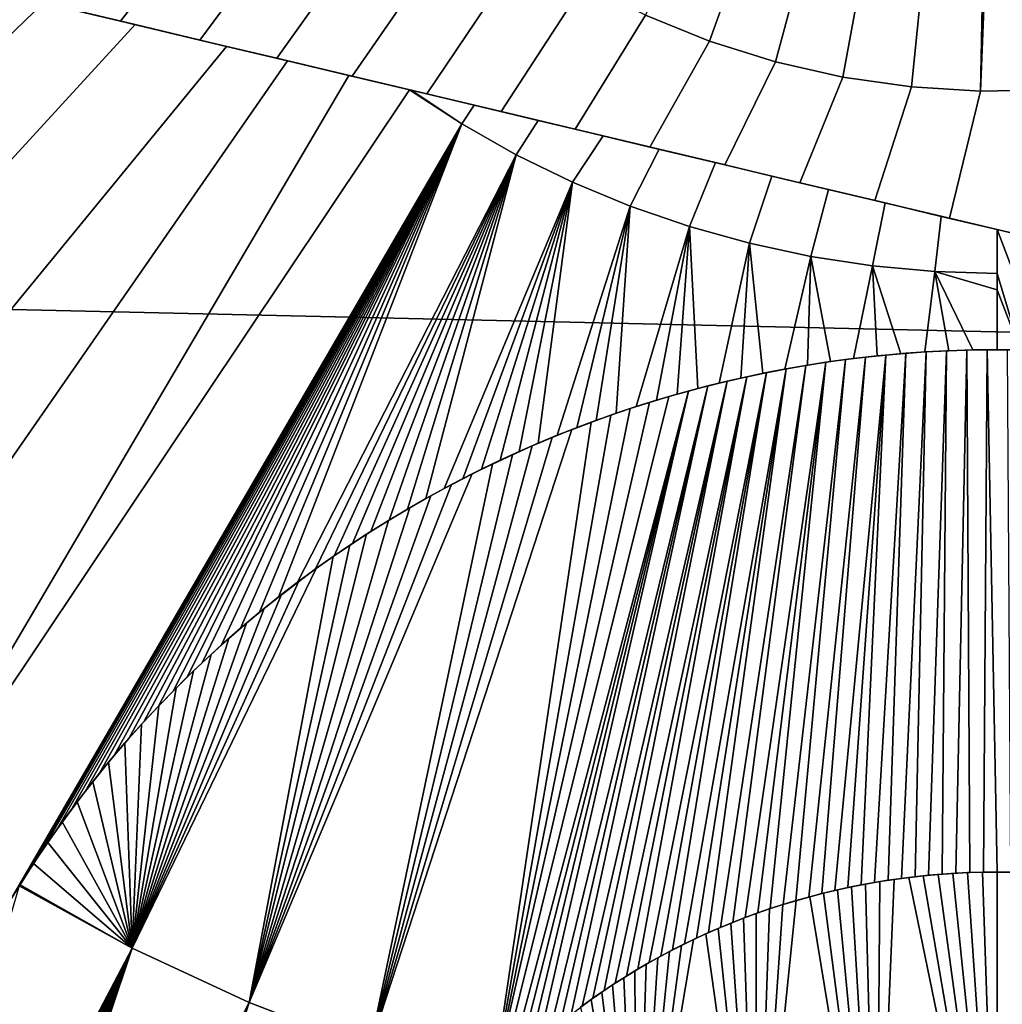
# Model space of a CAD drawing. Header units: metres. Extents: x -365 to 28, y -28 to 28.
# Tile 158 of 256: x -10.47 to -8.97, y -2.7 to -1.19. Entities that reach past the tile are written whole.
import ezdxf

# ---------------------------------------------------------------- set-up
doc = ezdxf.new("R2010")
doc.units = ezdxf.units.M
doc.layers.add('solid_24_501_103_XXX', color=7, linetype='CONTINUOUS')

msp = doc.modelspace()

# ---------------------------------------------------------------- linework, layer by layer
at = {"layer": 'solid_24_501_103_XXX'}
for points in [[(-27.471519, 1.251245, -60), (27.5, 0, -60), (27.471519, -1.251245, -60), (-27.5, 0, -60)], [(-9.511764, -1.187541, 161.086655), (-9.413606, -1.227364, 161.086655), (-8.972821, 0, 161.10788)], [(-9.413606, -1.227364, 161.086655), (-9.312539, -1.259089, 161.086655), (-8.972821, 0, 161.10788)], [(-9.312539, -1.259089, 161.086655), (-9.209231, -1.282506, 161.086655), (-8.972821, 0, 161.10788)], [(-9.209231, -1.282506, 161.086655), (-9.104364, -1.297462, 161.086655), (-8.972821, 0, 161.10788)], [(-9.104364, -1.297462, 161.086655), (-8.99863, -1.303858, 161.086655), (-8.972821, 0, 161.10788)], [(-8.99863, -1.303858, 161.086655), (-8.973922, -0.693506, 161.101868), (-8.972821, 0, 161.10788)], [(27.386051, -2.500842, -60), (-27.471519, -1.251245, -60), (-27.5, 0, -60), (27.471519, -1.251245, -60)], [(-8.99863, -1.303858, 161.086655), (-8.892724, -1.301652, 161.086655), (-8.91182, -0.708271, 161.101562), (-8.973922, -0.693506, 161.101868)], [(-10.005239, -0.796759, 161.086655), (-10.443547, -1.166398, 161.063889), (-10.316196, -1.196676, 161.067474)], [(-10.005239, -0.796759, 161.086655), (-10.316196, -1.196676, 161.067474), (-10.194524, -1.225604, 161.070496), (-9.93717, -0.877921, 161.086655)], [(-9.93717, -0.877921, 161.086655), (-10.194524, -1.225604, 161.070496), (-10.076659, -1.253627, 161.073059), (-9.862737, -0.95329, 161.086655)], [(-9.862737, -0.95329, 161.086655), (-10.076659, -1.253627, 161.073059), (-9.961119, -1.281097, 161.075195), (-9.782433, -1.02237, 161.086655)], [(-9.696788, -1.084705, 161.086655), (-9.782433, -1.02237, 161.086655), (-9.961119, -1.281097, 161.075195), (-9.846862, -1.308262, 161.076981)], [(-9.606365, -1.139884, 161.086655), (-9.696788, -1.084705, 161.086655), (-9.846862, -1.308262, 161.076981), (-9.733043, -1.335323, 161.078415)], [(-10.57646, -1.134798, 160.979599), (-11.498082, -1.90851, 160.902435), (-11.368266, -2.069106, 160.902435), (-10.433899, -1.168692, 160.984085)], [(-9.511764, -1.187541, 161.086655), (-9.606365, -1.139884, 161.086655), (-9.733043, -1.335323, 161.078415), (-9.619174, -1.362396, 161.079498)], [(-10.433899, -1.168692, 160.984085), (-11.368266, -2.069106, 160.902435), (-11.228254, -2.220895, 160.902435), (-10.293553, -1.20206, 160.987991)], [(-10.443547, -1.166398, 161.063889), (-10.433899, -1.168692, 160.984085), (-10.293553, -1.20206, 160.987991), (-10.316196, -1.196676, 161.067474)], [(-9.413606, -1.227364, 161.086655), (-9.511764, -1.187541, 161.086655), (-9.619174, -1.362396, 161.079498), (-9.50487, -1.389572, 161.080246)], [(-10.293553, -1.20206, 160.987991), (-11.228254, -2.220895, 160.902435), (-11.078643, -2.363232, 160.902435), (-10.153806, -1.235285, 160.991348)], [(-10.316196, -1.196676, 161.067474), (-10.293553, -1.20206, 160.987991), (-10.153806, -1.235285, 160.991348), (-10.194524, -1.225604, 161.070496)], [(-10.153806, -1.235285, 160.991348), (-11.078643, -2.363232, 160.902435), (-10.92007, -2.495511, 160.902435), (-10.060306, -1.257515, 160.993301)], [(-10.194524, -1.225604, 161.070496), (-10.153806, -1.235285, 160.991348), (-10.060306, -1.257515, 160.993301), (-10.076659, -1.253627, 161.073059)], [(-9.312539, -1.259089, 161.086655), (-9.413606, -1.227364, 161.086655), (-9.50487, -1.389572, 161.080246), (-9.390184, -1.416839, 161.080643)], [(27.243822, -3.744907, -60), (-27.386051, -2.500842, -60), (-27.471519, -1.251245, -60), (27.386051, -2.500842, -60)], [(-10.060306, -1.257515, 160.993301), (-10.92007, -2.495511, 160.902435), (-10.753208, -2.617169, 160.902435), (-9.966127, -1.279906, 160.995056)], [(-9.961119, -1.281097, 161.075195), (-10.076659, -1.253627, 161.073059), (-10.060306, -1.257515, 160.993301), (-9.966127, -1.279906, 160.995056)], [(-9.209231, -1.282506, 161.086655), (-9.312539, -1.259089, 161.086655), (-9.390184, -1.416839, 161.080643), (-9.275328, -1.444146, 161.080704)], [(-9.873373, -1.301959, 160.996536), (-9.966127, -1.279906, 160.995056), (-10.753208, -2.617169, 160.902435)], [(-9.961119, -1.281097, 161.075195), (-9.966127, -1.279906, 160.995056), (-9.873373, -1.301959, 160.996536)], [(-9.846862, -1.308262, 161.076981), (-9.961119, -1.281097, 161.075195), (-9.873373, -1.301959, 160.996536), (-9.870884, -1.302551, 160.996567)], [(-9.104364, -1.297462, 161.086655), (-9.209231, -1.282506, 161.086655), (-9.275328, -1.444146, 161.080704), (-9.160542, -1.471437, 161.080414)], [(-10.496037, -2.563073, 160.916595), (-9.79296, -1.354119, 160.996536), (-9.873373, -1.301959, 160.996536), (-10.753208, -2.617169, 160.902435)], [(-9.870884, -1.302551, 160.996567), (-9.873373, -1.301959, 160.996536), (-9.79296, -1.354119, 160.996536)], [(-9.77424, -1.325528, 160.997864), (-9.870884, -1.302551, 160.996567), (-9.79296, -1.354119, 160.996536)], [(-9.733043, -1.335323, 161.078415), (-9.846862, -1.308262, 161.076981), (-9.870884, -1.302551, 160.996567), (-9.77424, -1.325528, 160.997864)], [(-8.99863, -1.303858, 161.086655), (-9.104364, -1.297462, 161.086655), (-9.160542, -1.471437, 161.080414), (-9.046114, -1.498642, 161.079773)], [(-8.892724, -1.301652, 161.086655), (-8.99863, -1.303858, 161.086655), (-9.046114, -1.498642, 161.079773), (-8.932121, -1.525744, 161.078796)], [(-9.676095, -1.348862, 160.998932), (-9.77424, -1.325528, 160.997864), (-9.79296, -1.354119, 160.996536), (-9.709574, -1.401236, 160.996536)], [(-9.619174, -1.362396, 161.079498), (-9.733043, -1.335323, 161.078415), (-9.77424, -1.325528, 160.997864), (-9.676095, -1.348862, 160.998932)], [(-10.496037, -2.563073, 160.916595), (-10.476506, -2.530365, 160.919434), (-9.79296, -1.354119, 160.996536)], [(-10.476506, -2.530365, 160.919434), (-10.456324, -2.498224, 160.922211), (-9.79296, -1.354119, 160.996536)], [(-10.456324, -2.498224, 160.922211), (-10.435533, -2.466762, 160.924942), (-9.79296, -1.354119, 160.996536)], [(-10.435533, -2.466762, 160.924942), (-10.414104, -2.435827, 160.927612), (-9.79296, -1.354119, 160.996536)], [(-10.414104, -2.435827, 160.927612), (-10.392281, -2.405715, 160.930222), (-9.79296, -1.354119, 160.996536)], [(-10.392281, -2.405715, 160.930222), (-10.370244, -2.37667, 160.932739), (-9.79296, -1.354119, 160.996536)], [(-10.370244, -2.37667, 160.932739), (-10.347917, -2.348537, 160.935181), (-9.79296, -1.354119, 160.996536)], [(-10.347917, -2.348537, 160.935181), (-10.325449, -2.321383, 160.937546), (-9.79296, -1.354119, 160.996536)], [(-10.325449, -2.321383, 160.937546), (-10.302978, -2.295293, 160.939804), (-9.79296, -1.354119, 160.996536)], [(-10.302978, -2.295293, 160.939804), (-10.280457, -2.270225, 160.941986), (-9.79296, -1.354119, 160.996536)], [(-10.280457, -2.270225, 160.941986), (-10.257947, -2.24612, 160.944077), (-9.79296, -1.354119, 160.996536)], [(-10.257947, -2.24612, 160.944077), (-10.23551, -2.222944, 160.946091), (-9.79296, -1.354119, 160.996536)], [(-10.23551, -2.222944, 160.946091), (-10.213126, -2.200712, 160.948029), (-9.79296, -1.354119, 160.996536)], [(-10.213126, -2.200712, 160.948029), (-10.190836, -2.179357, 160.949875), (-9.79296, -1.354119, 160.996536)], [(-10.190836, -2.179357, 160.949875), (-10.161325, -2.152175, 160.95224), (-9.79296, -1.354119, 160.996536)], [(-10.161325, -2.152175, 160.95224), (-10.132041, -2.12647, 160.954483), (-9.79296, -1.354119, 160.996536)], [(-10.132041, -2.12647, 160.954483), (-10.102975, -2.10203, 160.956619), (-9.79296, -1.354119, 160.996536)], [(-10.102975, -2.10203, 160.956619), (-10.074141, -2.078859, 160.958633), (-9.79296, -1.354119, 160.996536)], [(-10.045503, -2.056804, 160.960556), (-9.709574, -1.401236, 160.996536), (-9.79296, -1.354119, 160.996536), (-10.074141, -2.078859, 160.958633)], [(-9.576711, -1.372491, 160.999756), (-9.676095, -1.348862, 160.998932), (-9.709574, -1.401236, 160.996536), (-9.623491, -1.443224, 160.996536)], [(-9.619174, -1.362396, 161.079498), (-9.676095, -1.348862, 160.998932), (-9.576711, -1.372491, 160.999756)], [(-9.619174, -1.362396, 161.079498), (-9.576711, -1.372491, 160.999756), (-9.490836, -1.392908, 161.000259), (-9.50487, -1.389572, 161.080246)], [(-9.490836, -1.392908, 161.000259), (-9.576711, -1.372491, 160.999756), (-9.623491, -1.443224, 160.996536), (-9.535028, -1.479929, 160.996536)], [(-10.045503, -2.056804, 160.960556), (-10.017074, -2.035824, 160.962387), (-9.709574, -1.401236, 160.996536)], [(-10.017074, -2.035824, 160.962387), (-9.988805, -2.015836, 160.964127), (-9.709574, -1.401236, 160.996536)], [(-9.988805, -2.015836, 160.964127), (-9.96066, -1.99673, 160.96579), (-9.709574, -1.401236, 160.996536)], [(-9.96066, -1.99673, 160.96579), (-9.932618, -1.978493, 160.967377), (-9.709574, -1.401236, 160.996536)], [(-9.932618, -1.978493, 160.967377), (-9.904535, -1.960967, 160.968918), (-9.709574, -1.401236, 160.996536)], [(-9.904535, -1.960967, 160.968918), (-9.876438, -1.944156, 160.970383), (-9.709574, -1.401236, 160.996536)], [(-9.876438, -1.944156, 160.970383), (-9.848239, -1.927992, 160.971786), (-9.709574, -1.401236, 160.996536)], [(-9.819942, -1.912446, 160.973145), (-9.623491, -1.443224, 160.996536), (-9.709574, -1.401236, 160.996536), (-9.848239, -1.927992, 160.971786)], [(-9.404519, -1.41343, 161.000565), (-9.490836, -1.392908, 161.000259), (-9.535028, -1.479929, 160.996536), (-9.444506, -1.511218, 160.996536)], [(-9.390184, -1.416839, 161.080643), (-9.50487, -1.389572, 161.080246), (-9.490836, -1.392908, 161.000259), (-9.404519, -1.41343, 161.000565)], [(-9.31793, -1.434017, 161.000671), (-9.404519, -1.41343, 161.000565), (-9.444506, -1.511218, 160.996536), (-9.352257, -1.536976, 160.996536)], [(-9.275328, -1.444146, 161.080704), (-9.390184, -1.416839, 161.080643), (-9.404519, -1.41343, 161.000565), (-9.31793, -1.434017, 161.000671)], [(-9.819942, -1.912446, 160.973145), (-9.791515, -1.897504, 160.974457), (-9.623491, -1.443224, 160.996536)], [(-9.791515, -1.897504, 160.974457), (-9.762953, -1.88314, 160.975708), (-9.623491, -1.443224, 160.996536)], [(-9.762953, -1.88314, 160.975708), (-9.734231, -1.86934, 160.976913), (-9.623491, -1.443224, 160.996536)], [(-9.734231, -1.86934, 160.976913), (-9.705303, -1.85608, 160.978073), (-9.623491, -1.443224, 160.996536)], [(-9.705303, -1.85608, 160.978073), (-9.676173, -1.843342, 160.979187), (-9.623491, -1.443224, 160.996536)], [(-9.646756, -1.831122, 160.980255), (-9.535028, -1.479929, 160.996536), (-9.623491, -1.443224, 160.996536), (-9.676173, -1.843342, 160.979187)], [(-9.231257, -1.454624, 161.00058), (-9.31793, -1.434017, 161.000671), (-9.352257, -1.536976, 160.996536), (-9.25862, -1.557108, 160.996536)], [(-9.275328, -1.444146, 161.080704), (-9.31793, -1.434017, 161.000671), (-9.231257, -1.454624, 161.00058)], [(-9.275328, -1.444146, 161.080704), (-9.231257, -1.454624, 161.00058), (-9.144726, -1.475197, 161.00029), (-9.160542, -1.471437, 161.080414)], [(-9.144726, -1.475197, 161.00029), (-9.231257, -1.454624, 161.00058), (-9.25862, -1.557108, 160.996536), (-9.163937, -1.571541, 160.996536)], [(-9.058537, -1.495688, 160.999802), (-9.144726, -1.475197, 161.00029), (-9.163937, -1.571541, 160.996536), (-9.068554, -1.580222, 160.996536)], [(-9.046114, -1.498642, 161.079773), (-9.160542, -1.471437, 161.080414), (-9.144726, -1.475197, 161.00029), (-9.058537, -1.495688, 160.999802)], [(-9.646756, -1.831122, 160.980255), (-9.617066, -1.819384, 160.981277), (-9.535028, -1.479929, 160.996536)], [(-9.617066, -1.819384, 160.981277), (-9.587048, -1.808158, 160.982269), (-9.535028, -1.479929, 160.996536)], [(-9.587048, -1.808158, 160.982269), (-9.556701, -1.797409, 160.9832), (-9.535028, -1.479929, 160.996536)], [(-9.525984, -1.787159, 160.9841), (-9.444506, -1.511218, 160.996536), (-9.535028, -1.479929, 160.996536), (-9.556701, -1.797409, 160.9832)], [(-8.972821, -1.516068, 160.99913), (-9.058537, -1.495688, 160.999802), (-9.068554, -1.580222, 160.996536), (-8.972821, -1.583119, 160.996536)], [(-8.932121, -1.525744, 161.078796), (-9.046114, -1.498642, 161.079773), (-9.058537, -1.495688, 160.999802), (-8.972821, -1.516068, 160.99913)], [(-9.525984, -1.787159, 160.9841), (-9.494859, -1.777403, 160.984955), (-9.444506, -1.511218, 160.996536)], [(-9.494859, -1.777403, 160.984955), (-9.463315, -1.76813, 160.985764), (-9.444506, -1.511218, 160.996536)], [(-9.463315, -1.76813, 160.985764), (-9.431287, -1.759384, 160.986526), (-9.444506, -1.511218, 160.996536)], [(-9.398773, -1.751115, 160.987259), (-9.352257, -1.536976, 160.996536), (-9.444506, -1.511218, 160.996536), (-9.431287, -1.759384, 160.986526)], [(-8.902301, -1.701385, 160.991608), (-8.972821, -1.516068, 160.99913), (-8.972821, -1.583119, 160.996536), (-8.937434, -1.700363, 160.991699)], [(-8.874956, -1.539335, 160.998123), (-8.972821, -1.516068, 160.99913), (-8.902301, -1.701385, 160.991608), (-8.867304, -1.703094, 160.991455)], [(-8.818321, -1.552801, 161.077484), (-8.932121, -1.525744, 161.078796), (-8.972821, -1.516068, 160.99913), (-8.874956, -1.539335, 160.998123)], [(-9.398773, -1.751115, 160.987259), (-9.365738, -1.743415, 160.98793), (-9.352257, -1.536976, 160.996536)], [(-9.365738, -1.743415, 160.98793), (-9.332141, -1.736217, 160.988556), (-9.352257, -1.536976, 160.996536)], [(-9.332141, -1.736217, 160.988556), (-9.298054, -1.72962, 160.989136), (-9.25862, -1.557108, 160.996536), (-9.352257, -1.536976, 160.996536)], [(-9.298054, -1.72962, 160.989136), (-9.263428, -1.723609, 160.98967), (-9.25862, -1.557108, 160.996536)], [(-9.263428, -1.723609, 160.98967), (-9.228337, -1.718213, 160.990143), (-9.25862, -1.557108, 160.996536)], [(-9.228337, -1.718213, 160.990143), (-9.192839, -1.713499, 160.990555), (-9.163937, -1.571541, 160.996536), (-9.25862, -1.557108, 160.996536)], [(-9.192839, -1.713499, 160.990555), (-9.156897, -1.709425, 160.990906), (-9.163937, -1.571541, 160.996536)], [(-9.120644, -1.706087, 160.991196), (-9.083973, -1.703434, 160.991425), (-9.068554, -1.580222, 160.996536), (-9.163937, -1.571541, 160.996536)], [(-9.156897, -1.709425, 160.990906), (-9.120644, -1.706087, 160.991196), (-9.163937, -1.571541, 160.996536)], [(-9.083973, -1.703434, 160.991425), (-9.047148, -1.70154, 160.991592), (-9.068554, -1.580222, 160.996536)], [(-8.972821, -1.608038, 160.995544), (-8.972821, -1.583119, 160.996536), (-9.068554, -1.580222, 160.996536)], [(-9.010142, -1.700408, 160.991699), (-8.972821, -1.7, 160.99173), (-8.972821, -1.608038, 160.995544), (-9.068554, -1.580222, 160.996536)], [(-9.047148, -1.70154, 160.991592), (-9.010142, -1.700408, 160.991699), (-9.068554, -1.580222, 160.996536)], [(-8.937434, -1.700363, 160.991699), (-8.972821, -1.583119, 160.996536), (-8.972821, -1.608038, 160.995544)], [(-8.937434, -1.700363, 160.991699), (-8.972821, -1.608038, 160.995544), (-8.972821, -1.7, 160.99173)], [(-9.11278, -1.705448, 161.071335), (-9.140145, -2.512691, 161.028687), (-9.119446, -2.509728, 161.028946), (-9.081773, -1.703297, 161.071518)], [(-9.081773, -1.703297, 161.071518), (-9.083973, -1.703434, 160.991425), (-9.120644, -1.706087, 160.991196), (-9.11278, -1.705448, 161.071335)], [(-9.081773, -1.703297, 161.071518), (-9.119446, -2.509728, 161.028946), (-9.098688, -2.507158, 161.029175)], [(-9.081773, -1.703297, 161.071518), (-9.098688, -2.507158, 161.029175), (-9.077853, -2.50498, 161.029373), (-9.050703, -1.701687, 161.071655)], [(-9.081773, -1.703297, 161.071518), (-9.050703, -1.701687, 161.071655), (-9.047148, -1.70154, 160.991592), (-9.083973, -1.703434, 160.991425)], [(-9.050703, -1.701687, 161.071655), (-9.077853, -2.50498, 161.029373), (-9.056933, -2.50319, 161.029541)], [(-9.050703, -1.701687, 161.071655), (-9.056933, -2.50319, 161.029541), (-9.035978, -2.501797, 161.029663), (-9.019548, -1.700607, 161.071747)], [(-9.050703, -1.701687, 161.071655), (-9.019548, -1.700607, 161.071747), (-9.010142, -1.700408, 160.991699), (-9.047148, -1.70154, 160.991592)], [(-9.019548, -1.700607, 161.071747), (-9.035978, -2.501797, 161.029663), (-9.014962, -2.500802, 161.029755)], [(-9.019548, -1.700607, 161.071747), (-8.988415, -1.700069, 161.071793), (-8.972821, -1.7, 160.99173), (-9.010142, -1.700408, 160.991699)], [(-9.019548, -1.700607, 161.071747), (-9.014962, -2.500802, 161.029755), (-8.993884, -2.500202, 161.029816), (-8.988415, -1.700069, 161.071793)], [(-8.988415, -1.700069, 161.071793), (-8.993884, -2.500202, 161.029816), (-8.972821, -2.5, 161.029831)], [(-8.988415, -1.700069, 161.071793), (-8.957227, -1.700069, 161.071793), (-8.972821, -1.7, 160.99173)], [(-8.957227, -1.700069, 161.071793), (-8.988415, -1.700069, 161.071793), (-8.972821, -2.5, 161.029831), (-8.951757, -2.500202, 161.029816)], [(-8.926092, -1.700607, 161.071747), (-8.937434, -1.700363, 160.991699), (-8.972821, -1.7, 160.99173), (-8.957227, -1.700069, 161.071793)], [(-9.266042, -1.724036, 161.069702), (-9.377829, -2.577118, 161.022888), (-9.358871, -2.569768, 161.023544), (-9.235628, -1.719278, 161.070114)], [(-9.235628, -1.719278, 161.070114), (-9.358871, -2.569768, 161.023544), (-9.339755, -2.562779, 161.02417)], [(-9.235628, -1.719278, 161.070114), (-9.339755, -2.562779, 161.02417), (-9.320461, -2.556136, 161.024765)], [(-9.235628, -1.719278, 161.070114), (-9.320461, -2.556136, 161.024765), (-9.301002, -2.549845, 161.02533), (-9.205117, -1.715046, 161.070496)], [(-9.205117, -1.715046, 161.070496), (-9.301002, -2.549845, 161.02533), (-9.281405, -2.543923, 161.025864)], [(-9.205117, -1.715046, 161.070496), (-9.281405, -2.543923, 161.025864), (-9.261656, -2.53836, 161.026367), (-9.174456, -1.711321, 161.070816)], [(-9.266042, -1.724036, 161.069702), (-9.235628, -1.719278, 161.070114), (-9.228337, -1.718213, 160.990143), (-9.263428, -1.723609, 160.98967)], [(-9.174456, -1.711321, 161.070816), (-9.261656, -2.53836, 161.026367), (-9.241754, -2.533155, 161.02684)], [(-9.174456, -1.711321, 161.070816), (-9.241754, -2.533155, 161.02684), (-9.221716, -2.528323, 161.027267), (-9.143695, -1.708125, 161.071091)], [(-9.235628, -1.719278, 161.070114), (-9.205117, -1.715046, 161.070496), (-9.192839, -1.713499, 160.990555), (-9.228337, -1.718213, 160.990143)], [(-9.143695, -1.708125, 161.071091), (-9.221716, -2.528323, 161.027267), (-9.201518, -2.523855, 161.027679)], [(-9.205117, -1.715046, 161.070496), (-9.174456, -1.711321, 161.070816), (-9.192839, -1.713499, 160.990555)], [(-9.143695, -1.708125, 161.071091), (-9.201518, -2.523855, 161.027679), (-9.18117, -2.519751, 161.028046)], [(-9.143695, -1.708125, 161.071091), (-9.156897, -1.709425, 160.990906), (-9.192839, -1.713499, 160.990555), (-9.174456, -1.711321, 161.070816)], [(-9.143695, -1.708125, 161.071091), (-9.18117, -2.519751, 161.028046), (-9.160723, -2.516032, 161.028381), (-9.11278, -1.705448, 161.071335)], [(-9.11278, -1.705448, 161.071335), (-9.160723, -2.516032, 161.028381), (-9.140145, -2.512691, 161.028687)], [(-9.11278, -1.705448, 161.071335), (-9.120644, -1.706087, 160.991196), (-9.156897, -1.709425, 160.990906), (-9.143695, -1.708125, 161.071091)], [(-9.326453, -1.735072, 161.068741), (-9.470119, -2.619178, 161.019104), (-9.451992, -2.610051, 161.019928), (-9.296306, -1.729294, 161.069244)], [(-9.296306, -1.729294, 161.069244), (-9.451992, -2.610051, 161.019928), (-9.433699, -2.601282, 161.020721)], [(-9.296306, -1.729294, 161.069244), (-9.433699, -2.601282, 161.020721), (-9.415238, -2.59287, 161.021469)], [(-9.296306, -1.729294, 161.069244), (-9.415238, -2.59287, 161.021469), (-9.396618, -2.584819, 161.022186), (-9.266042, -1.724036, 161.069702)], [(-9.266042, -1.724036, 161.069702), (-9.396618, -2.584819, 161.022186), (-9.377829, -2.577118, 161.022888)], [(-9.296306, -1.729294, 161.069244), (-9.298054, -1.72962, 160.989136), (-9.332141, -1.736217, 160.988556), (-9.326453, -1.735072, 161.068741)], [(-9.296306, -1.729294, 161.069244), (-9.266042, -1.724036, 161.069702), (-9.263428, -1.723609, 160.98967), (-9.298054, -1.72962, 160.989136)], [(-9.416198, -1.755467, 161.066956), (-9.62552, -2.718148, 161.010269), (-9.608913, -2.705544, 161.011398), (-9.386377, -1.748149, 161.067596)], [(-9.386377, -1.748149, 161.067596), (-9.608913, -2.705544, 161.011398), (-9.592155, -2.69338, 161.012482)], [(-9.386377, -1.748149, 161.067596), (-9.592155, -2.69338, 161.012482), (-9.575234, -2.681635, 161.013519)], [(-9.386377, -1.748149, 161.067596), (-9.575234, -2.681635, 161.013519), (-9.558148, -2.67028, 161.014542), (-9.356477, -1.741356, 161.068192)], [(-9.356477, -1.741356, 161.068192), (-9.558148, -2.67028, 161.014542), (-9.540899, -2.659319, 161.015518)], [(-9.356477, -1.741356, 161.068192), (-9.540899, -2.659319, 161.015518), (-9.523479, -2.648741, 161.016464)], [(-9.356477, -1.741356, 161.068192), (-9.523479, -2.648741, 161.016464), (-9.505878, -2.638529, 161.01738), (-9.326453, -1.735072, 161.068741)], [(-9.326453, -1.735072, 161.068741), (-9.505878, -2.638529, 161.01738), (-9.488087, -2.628672, 161.018265)], [(-9.326453, -1.735072, 161.068741), (-9.488087, -2.628672, 161.018265), (-9.470119, -2.619178, 161.019104)], [(-9.386377, -1.748149, 161.067596), (-9.398773, -1.751115, 160.987259), (-9.431287, -1.759384, 160.986526), (-9.416198, -1.755467, 161.066956)], [(-9.356477, -1.741356, 161.068192), (-9.365738, -1.743415, 160.98793), (-9.398773, -1.751115, 160.987259), (-9.386377, -1.748149, 161.067596)], [(-9.326453, -1.735072, 161.068741), (-9.332141, -1.736217, 160.988556), (-9.365738, -1.743415, 160.98793), (-9.356477, -1.741356, 161.068192)], [(-9.4757, -1.7717, 161.065536), (-9.737106, -2.819618, 161.001266), (-9.721718, -2.803592, 161.002686), (-9.445965, -1.763312, 161.066269)], [(-9.445965, -1.763312, 161.066269), (-9.721718, -2.803592, 161.002686), (-9.706146, -2.788102, 161.004059)], [(-9.445965, -1.763312, 161.066269), (-9.706146, -2.788102, 161.004059), (-9.690362, -2.773134, 161.005386)], [(-9.445965, -1.763312, 161.066269), (-9.690362, -2.773134, 161.005386), (-9.674388, -2.758664, 161.006668)], [(-9.445965, -1.763312, 161.066269), (-9.674388, -2.758664, 161.006668), (-9.65826, -2.744677, 161.007904), (-9.416198, -1.755467, 161.066956)], [(-9.416198, -1.755467, 161.066956), (-9.65826, -2.744677, 161.007904), (-9.641972, -2.731181, 161.009109)], [(-9.416198, -1.755467, 161.066956), (-9.641972, -2.731181, 161.009109), (-9.62552, -2.718148, 161.010269)], [(-9.4757, -1.7717, 161.065536), (-9.445965, -1.763312, 161.066269), (-9.431287, -1.759384, 160.986526), (-9.463315, -1.76813, 160.985764)], [(-9.445965, -1.763312, 161.066269), (-9.416198, -1.755467, 161.066956), (-9.431287, -1.759384, 160.986526)], [(-9.505424, -1.780644, 161.064758), (-9.745927, -2.829152, 161.000427), (-9.737106, -2.819618, 161.001266), (-9.4757, -1.7717, 161.065536)], [(-9.535154, -1.790154, 161.063919), (-9.505424, -1.780644, 161.064758), (-9.494859, -1.777403, 160.984955), (-9.525984, -1.787159, 160.9841)], [(-9.505424, -1.780644, 161.064758), (-9.4757, -1.7717, 161.065536), (-9.463315, -1.76813, 160.985764), (-9.494859, -1.777403, 160.984955)], [(-9.535154, -1.790154, 161.063919), (-9.745927, -2.829152, 161.000427), (-9.505424, -1.780644, 161.064758)], [(-9.564942, -1.80027, 161.063049), (-9.745927, -2.829152, 161.000427), (-9.535154, -1.790154, 161.063919)], [(-9.564942, -1.80027, 161.063049), (-9.535154, -1.790154, 161.063919), (-9.525984, -1.787159, 160.9841), (-9.556701, -1.797409, 160.9832)], [(-9.594803, -1.810994, 161.062103), (-9.745927, -2.829152, 161.000427), (-9.564942, -1.80027, 161.063049)], [(-9.624779, -1.822378, 161.061111), (-9.594803, -1.810994, 161.062103), (-9.587048, -1.808158, 160.982269), (-9.617066, -1.819384, 160.981277)], [(-9.594803, -1.810994, 161.062103), (-9.564942, -1.80027, 161.063049), (-9.556701, -1.797409, 160.9832), (-9.587048, -1.808158, 160.982269)], [(-9.624779, -1.822378, 161.061111), (-9.934521, -2.770779, 161.000412), (-9.745927, -2.829152, 161.000427), (-9.594803, -1.810994, 161.062103)], [(-9.934521, -2.770779, 161.000412), (-9.624779, -1.822378, 161.061111), (-9.654899, -1.83444, 161.060059)], [(-9.654899, -1.83444, 161.060059), (-9.624779, -1.822378, 161.061111), (-9.617066, -1.819384, 160.981277), (-9.646756, -1.831122, 160.980255)], [(-9.934521, -2.770779, 161.000412), (-9.654899, -1.83444, 161.060059), (-9.685182, -1.847216, 161.058945)], [(-9.685182, -1.847216, 161.058945), (-9.654899, -1.83444, 161.060059), (-9.646756, -1.831122, 160.980255), (-9.676173, -1.843342, 160.979187)], [(-9.934521, -2.770779, 161.000412), (-9.685182, -1.847216, 161.058945), (-9.715647, -1.860749, 161.05777)], [(-9.715647, -1.860749, 161.05777), (-9.685182, -1.847216, 161.058945), (-9.676173, -1.843342, 160.979187), (-9.705303, -1.85608, 160.978073)], [(-9.934521, -2.770779, 161.000412), (-9.715647, -1.860749, 161.05777), (-9.746323, -1.875063, 161.056519)], [(-9.77733, -1.890297, 161.055191), (-9.746323, -1.875063, 161.056519), (-9.734231, -1.86934, 160.976913), (-9.762953, -1.88314, 160.975708)], [(-9.746323, -1.875063, 161.056519), (-9.715647, -1.860749, 161.05777), (-9.705303, -1.85608, 160.978073), (-9.734231, -1.86934, 160.976913)], [(-9.934521, -2.770779, 161.000412), (-9.746323, -1.875063, 161.056519), (-9.77733, -1.890297, 161.055191), (-10.118809, -2.699777, 161.000412)], [(-9.808669, -1.906427, 161.053787), (-9.77733, -1.890297, 161.055191), (-9.762953, -1.88314, 160.975708), (-9.791515, -1.897504, 160.974457)], [(-10.118809, -2.699777, 161.000412), (-9.77733, -1.890297, 161.055191), (-9.808669, -1.906427, 161.053787)], [(-9.840466, -1.923665, 161.052277), (-9.808669, -1.906427, 161.053787), (-9.791515, -1.897504, 160.974457), (-9.819942, -1.912446, 160.973145)], [(-10.118809, -2.699777, 161.000412), (-9.808669, -1.906427, 161.053787), (-9.840466, -1.923665, 161.052277)], [(-9.840466, -1.923665, 161.052277), (-9.819942, -1.912446, 160.973145), (-9.848239, -1.927992, 160.971786)], [(-10.118809, -2.699777, 161.000412), (-9.840466, -1.923665, 161.052277), (-9.872754, -1.941997, 161.050674)], [(-9.840466, -1.923665, 161.052277), (-9.848239, -1.927992, 160.971786), (-9.876438, -1.944156, 160.970383), (-9.872754, -1.941997, 161.050674)], [(-10.118809, -2.699777, 161.000412), (-9.872754, -1.941997, 161.050674), (-9.905581, -1.961607, 161.048965)], [(-9.905581, -1.961607, 161.048965), (-9.872754, -1.941997, 161.050674), (-9.876438, -1.944156, 160.970383), (-9.904535, -1.960967, 160.968918)], [(-10.118809, -2.699777, 161.000412), (-9.905581, -1.961607, 161.048965), (-9.939025, -1.982602, 161.04715)], [(-9.939025, -1.982602, 161.04715), (-9.905581, -1.961607, 161.048965), (-9.904535, -1.960967, 160.968918), (-9.932618, -1.978493, 160.967377)], [(-10.118809, -2.699777, 161.000412), (-9.939025, -1.982602, 161.04715), (-9.96449, -1.99927, 161.0457)], [(-9.96449, -1.99927, 161.0457), (-9.939025, -1.982602, 161.04715), (-9.932618, -1.978493, 160.967377), (-9.96066, -1.99673, 160.96579)], [(-10.118809, -2.699777, 161.000412), (-9.96449, -1.99927, 161.0457), (-9.990245, -2.016847, 161.044159)], [(-9.990245, -2.016847, 161.044159), (-9.96449, -1.99927, 161.0457), (-9.96066, -1.99673, 160.96579), (-9.988805, -2.015836, 160.964127)], [(-10.118809, -2.699777, 161.000412), (-9.990245, -2.016847, 161.044159), (-10.016331, -2.035307, 161.042557), (-10.297899, -2.616534, 161.000412)], [(-10.016331, -2.035307, 161.042557), (-9.990245, -2.016847, 161.044159), (-9.988805, -2.015836, 160.964127), (-10.017074, -2.035824, 160.962387)], [(-10.297899, -2.616534, 161.000412), (-10.016331, -2.035307, 161.042557), (-10.042696, -2.05468, 161.040878)], [(-10.016331, -2.035307, 161.042557), (-10.017074, -2.035824, 160.962387), (-10.045503, -2.056804, 160.960556), (-10.042696, -2.05468, 161.040878)], [(-10.297899, -2.616534, 161.000412), (-10.042696, -2.05468, 161.040878), (-10.06925, -2.07504, 161.039108)], [(-10.042696, -2.05468, 161.040878), (-10.045503, -2.056804, 160.960556), (-10.074141, -2.078859, 160.958633), (-10.06925, -2.07504, 161.039108)], [(-10.297899, -2.616534, 161.000412), (-10.06925, -2.07504, 161.039108), (-10.096045, -2.096397, 161.037247)], [(-10.06925, -2.07504, 161.039108), (-10.074141, -2.078859, 160.958633), (-10.102975, -2.10203, 160.956619), (-10.096045, -2.096397, 161.037247)], [(-10.297899, -2.616534, 161.000412), (-10.096045, -2.096397, 161.037247), (-10.123006, -2.118746, 161.035309)], [(-10.096045, -2.096397, 161.037247), (-10.102975, -2.10203, 160.956619), (-10.132041, -2.12647, 160.954483), (-10.123006, -2.118746, 161.035309)], [(-10.297899, -2.616534, 161.000412), (-10.123006, -2.118746, 161.035309), (-10.149994, -2.142109, 161.033279)], [(-10.123006, -2.118746, 161.035309), (-10.132041, -2.12647, 160.954483), (-10.161325, -2.152175, 160.95224), (-10.149994, -2.142109, 161.033279)], [(-10.297899, -2.616534, 161.000412), (-10.149994, -2.142109, 161.033279), (-10.177096, -2.166582, 161.031143)], [(-10.204165, -2.192047, 161.028931), (-10.177096, -2.166582, 161.031143), (-10.161325, -2.152175, 160.95224), (-10.190836, -2.179357, 160.949875)], [(-10.177096, -2.166582, 161.031143), (-10.149994, -2.142109, 161.033279), (-10.161325, -2.152175, 160.95224)], [(-10.297899, -2.616534, 161.000412), (-10.177096, -2.166582, 161.031143), (-10.204165, -2.192047, 161.028931)], [(-10.230927, -2.218338, 161.026657), (-10.204165, -2.192047, 161.028931), (-10.190836, -2.179357, 160.949875), (-10.213126, -2.200712, 160.948029)], [(-10.297899, -2.616534, 161.000412), (-10.204165, -2.192047, 161.028931), (-10.230927, -2.218338, 161.026657)], [(-10.230927, -2.218338, 161.026657), (-10.213126, -2.200712, 160.948029), (-10.23551, -2.222944, 160.946091)], [(-10.297899, -2.616534, 161.000412), (-10.230927, -2.218338, 161.026657), (-10.257432, -2.245589, 161.024292)], [(-10.230927, -2.218338, 161.026657), (-10.23551, -2.222944, 160.946091), (-10.257947, -2.24612, 160.944077), (-10.257432, -2.245589, 161.024292)], [(-10.297899, -2.616534, 161.000412), (-10.257432, -2.245589, 161.024292), (-10.283587, -2.273684, 161.021851)], [(-10.283587, -2.273684, 161.021851), (-10.257432, -2.245589, 161.024292), (-10.257947, -2.24612, 160.944077), (-10.280457, -2.270225, 160.941986)], [(-10.309168, -2.302369, 161.019363), (-10.283587, -2.273684, 161.021851), (-10.280457, -2.270225, 160.941986), (-10.302978, -2.295293, 160.939804)], [(-10.297899, -2.616534, 161.000412), (-10.283587, -2.273684, 161.021851), (-10.309168, -2.302369, 161.019363)], [(-10.334146, -2.331736, 161.01683), (-10.309168, -2.302369, 161.019363), (-10.302978, -2.295293, 160.939804), (-10.325449, -2.321383, 160.937546)], [(-10.297899, -2.616534, 161.000412), (-10.309168, -2.302369, 161.019363), (-10.334146, -2.331736, 161.01683)], [(-10.358518, -2.361761, 161.014221), (-10.334146, -2.331736, 161.01683), (-10.325449, -2.321383, 160.937546), (-10.347917, -2.348537, 160.935181)], [(-10.297899, -2.616534, 161.000412), (-10.334146, -2.331736, 161.01683), (-10.358518, -2.361761, 161.014221)], [(-10.382228, -2.392284, 161.011581), (-10.358518, -2.361761, 161.014221), (-10.347917, -2.348537, 160.935181), (-10.370244, -2.37667, 160.932739)], [(-10.297899, -2.616534, 161.000412), (-10.358518, -2.361761, 161.014221), (-10.382228, -2.392284, 161.011581)], [(-10.405236, -2.423382, 161.008896), (-10.382228, -2.392284, 161.011581), (-10.370244, -2.37667, 160.932739), (-10.392281, -2.405715, 160.930222)], [(-10.297899, -2.616534, 161.000412), (-10.382228, -2.392284, 161.011581), (-10.405236, -2.423382, 161.008896)], [(-10.427526, -2.455027, 161.006149), (-10.405236, -2.423382, 161.008896), (-10.392281, -2.405715, 160.930222), (-10.414104, -2.435827, 160.927612)], [(-10.297899, -2.616534, 161.000412), (-10.405236, -2.423382, 161.008896), (-10.427526, -2.455027, 161.006149)], [(-10.44909, -2.487083, 161.003387), (-10.427526, -2.455027, 161.006149), (-10.414104, -2.435827, 160.927612), (-10.435533, -2.466762, 160.924942)], [(-10.297899, -2.616534, 161.000412), (-10.427526, -2.455027, 161.006149), (-10.44909, -2.487083, 161.003387)], [(-10.469878, -2.519607, 161.00058), (-10.44909, -2.487083, 161.003387), (-10.435533, -2.466762, 160.924942), (-10.456324, -2.498224, 160.922211)], [(-10.297899, -2.616534, 161.000412), (-10.44909, -2.487083, 161.003387), (-10.469878, -2.519607, 161.00058)], [(27.045269, -4.980287, -60), (-27.243822, -3.744907, -60), (-27.386051, -2.500842, -60), (27.243822, -3.744907, -60)], [(-10.471003, -2.521416, 161.000412), (-10.469878, -2.519607, 161.00058), (-10.456324, -2.498224, 160.922211), (-10.476506, -2.530365, 160.919434)], [(-9.056933, -2.50319, 161.029541), (-9.077853, -2.50498, 161.029373), (-9.086056, -2.505794, 160.949142), (-9.063537, -2.503713, 160.949341)], [(-9.035978, -2.501797, 161.029663), (-9.056933, -2.50319, 161.029541), (-9.063537, -2.503713, 160.949341), (-9.040952, -2.502091, 160.949478)], [(-9.040952, -2.502091, 160.949478), (-9.063537, -2.503713, 160.949341), (-8.972821, -3.165336, 160.902435)], [(-9.014962, -2.500802, 161.029755), (-9.035978, -2.501797, 161.029663), (-9.040952, -2.502091, 160.949478), (-9.018335, -2.500938, 160.949585)], [(-9.018335, -2.500938, 160.949585), (-9.040952, -2.502091, 160.949478), (-8.972821, -3.165336, 160.902435)], [(-8.993884, -2.500202, 161.029816), (-9.014962, -2.500802, 161.029755), (-9.018335, -2.500938, 160.949585), (-8.99563, -2.500242, 160.949646)], [(-8.99563, -2.500242, 160.949646), (-9.018335, -2.500938, 160.949585), (-8.972821, -3.165336, 160.902435)], [(-8.972821, -2.5, 160.949677), (-8.99563, -2.500242, 160.949646), (-8.972821, -3.165336, 160.902435)], [(-8.972821, -2.5, 161.029831), (-8.993884, -2.500202, 161.029816), (-8.99563, -2.500242, 160.949646), (-8.972821, -2.5, 160.949677)], [(-8.950042, -2.500241, 160.949646), (-8.972821, -2.5, 160.949677), (-8.972821, -3.165336, 160.902435), (-8.770397, -3.499896, 160.873947)], [(-8.951757, -2.500202, 161.029816), (-8.972821, -2.5, 161.029831), (-8.972821, -2.5, 160.949677), (-8.950042, -2.500241, 160.949646)], [(-9.201518, -2.523855, 161.027679), (-9.196256, -2.522753, 160.947617), (-9.174556, -2.518502, 160.947998), (-9.18117, -2.519751, 161.028046)], [(-9.174556, -2.518502, 160.947998), (-9.196256, -2.522753, 160.947617), (-9.157683, -3.159934, 160.902435)], [(-9.18117, -2.519751, 161.028046), (-9.174556, -2.518502, 160.947998), (-9.152687, -2.514682, 160.948349), (-9.160723, -2.516032, 161.028381)], [(-9.152687, -2.514682, 160.948349), (-9.174556, -2.518502, 160.947998), (-9.157683, -3.159934, 160.902435)], [(-9.160723, -2.516032, 161.028381), (-9.152687, -2.514682, 160.948349), (-9.130617, -2.511276, 160.948654), (-9.140145, -2.512691, 161.028687)], [(-9.130617, -2.511276, 160.948654), (-9.157683, -3.159934, 160.902435), (-8.972821, -3.165336, 160.902435), (-9.108408, -2.50831, 160.948914)], [(-9.130617, -2.511276, 160.948654), (-9.152687, -2.514682, 160.948349), (-9.157683, -3.159934, 160.902435)], [(-9.140145, -2.512691, 161.028687), (-9.130617, -2.511276, 160.948654), (-9.108408, -2.50831, 160.948914), (-9.119446, -2.509728, 161.028946)], [(-9.098688, -2.507158, 161.029175), (-9.119446, -2.509728, 161.028946), (-9.108408, -2.50831, 160.948914)], [(-9.077853, -2.50498, 161.029373), (-9.098688, -2.507158, 161.029175), (-9.108408, -2.50831, 160.948914), (-9.086056, -2.505794, 160.949142)], [(-9.086056, -2.505794, 160.949142), (-9.108408, -2.50831, 160.948914), (-8.972821, -3.165336, 160.902435)], [(-9.063537, -2.503713, 160.949341), (-9.086056, -2.505794, 160.949142), (-8.972821, -3.165336, 160.902435)], [(-10.722773, -3.386801, 160.926163), (-10.722633, -3.424709, 160.922928), (-10.297899, -2.616534, 161.000412), (-10.471003, -2.521416, 161.000412)], [(-10.297899, -2.616534, 161.000412), (-10.469878, -2.519607, 161.00058), (-10.471003, -2.521416, 161.000412)], [(-9.261656, -2.53836, 161.026367), (-9.260118, -2.537943, 160.946243), (-9.239051, -2.532478, 160.946732), (-9.241754, -2.533155, 161.02684)], [(-9.239051, -2.532478, 160.946732), (-9.260118, -2.537943, 160.946243), (-9.157683, -3.159934, 160.902435)], [(-9.241754, -2.533155, 161.02684), (-9.239051, -2.532478, 160.946732), (-9.217773, -2.527424, 160.947189), (-9.221716, -2.528323, 161.027267)], [(-9.217773, -2.527424, 160.947189), (-9.239051, -2.532478, 160.946732), (-9.157683, -3.159934, 160.902435)], [(-9.221716, -2.528323, 161.027267), (-9.217773, -2.527424, 160.947189), (-9.196256, -2.522753, 160.947617), (-9.201518, -2.523855, 161.027679)], [(-9.196256, -2.522753, 160.947617), (-9.217773, -2.527424, 160.947189), (-9.157683, -3.159934, 160.902435)], [(-9.28096, -2.543799, 160.945709), (-9.341914, -3.143744, 160.902435), (-9.157683, -3.159934, 160.902435), (-9.260118, -2.537943, 160.946243)], [(-9.28096, -2.543799, 160.945709), (-9.301523, -2.550005, 160.94516), (-9.341914, -3.143744, 160.902435)], [(-9.281405, -2.543923, 161.025864), (-9.301002, -2.549845, 161.02533), (-9.301523, -2.550005, 160.94516), (-9.28096, -2.543799, 160.945709)], [(-9.281405, -2.543923, 161.025864), (-9.28096, -2.543799, 160.945709), (-9.260118, -2.537943, 160.946243), (-9.261656, -2.53836, 161.026367)], [(-9.339755, -2.562779, 161.02417), (-9.358871, -2.569768, 161.023544), (-9.361651, -2.570817, 160.943283), (-9.341872, -2.563537, 160.943939)], [(-9.341872, -2.563537, 160.943939), (-9.361651, -2.570817, 160.943283), (-9.341914, -3.143744, 160.902435)], [(-9.301523, -2.550005, 160.94516), (-9.321826, -2.55659, 160.944565), (-9.341914, -3.143744, 160.902435)], [(-9.321826, -2.55659, 160.944565), (-9.341872, -2.563537, 160.943939), (-9.341914, -3.143744, 160.902435)], [(-9.320461, -2.556136, 161.024765), (-9.339755, -2.562779, 161.02417), (-9.341872, -2.563537, 160.943939), (-9.321826, -2.55659, 160.944565)], [(-9.301002, -2.549845, 161.02533), (-9.320461, -2.556136, 161.024765), (-9.321826, -2.55659, 160.944565), (-9.301523, -2.550005, 160.94516)], [(-9.377829, -2.577118, 161.022888), (-9.396618, -2.584819, 161.022186), (-9.400438, -2.586441, 160.941879), (-9.381175, -2.578458, 160.942596)], [(-9.381175, -2.578458, 160.942596), (-9.400438, -2.586441, 160.941879), (-9.341914, -3.143744, 160.902435)], [(-9.358871, -2.569768, 161.023544), (-9.377829, -2.577118, 161.022888), (-9.381175, -2.578458, 160.942596), (-9.361651, -2.570817, 160.943283)], [(-9.361651, -2.570817, 160.943283), (-9.381175, -2.578458, 160.942596), (-9.341914, -3.143744, 160.902435)], [(-9.415238, -2.59287, 161.021469), (-9.433699, -2.601282, 161.020721), (-9.438154, -2.603377, 160.940353), (-9.41943, -2.594739, 160.941132)], [(-9.396618, -2.584819, 161.022186), (-9.415238, -2.59287, 161.021469), (-9.41943, -2.594739, 160.941132), (-9.400438, -2.586441, 160.941879)], [(-9.400438, -2.586441, 160.941879), (-9.41943, -2.594739, 160.941132), (-9.341914, -3.143744, 160.902435)], [(-9.438154, -2.603377, 160.940353), (-9.524885, -3.116822, 160.902435), (-9.341914, -3.143744, 160.902435), (-9.41943, -2.594739, 160.941132)], [(-9.438154, -2.603377, 160.940353), (-9.456618, -2.612341, 160.939545), (-9.524885, -3.116822, 160.902435)], [(-9.433699, -2.601282, 161.020721), (-9.451992, -2.610051, 161.019928), (-9.456618, -2.612341, 160.939545), (-9.438154, -2.603377, 160.940353)], [(-10.297899, -2.616534, 161.000412), (-10.722633, -3.424709, 160.922928), (-10.721636, -3.462578, 160.919708)], [(-10.297899, -2.616534, 161.000412), (-10.721636, -3.462578, 160.919708), (-10.719771, -3.500395, 160.916489)], [(-10.297899, -2.616534, 161.000412), (-10.719771, -3.500395, 160.916489), (-10.717031, -3.538167, 160.913284)], [(-10.297899, -2.616534, 161.000412), (-10.717031, -3.538167, 160.913284), (-10.71343, -3.575879, 160.910065)], [(-10.297899, -2.616534, 161.000412), (-10.71343, -3.575879, 160.910065), (-10.708962, -3.613544, 160.906876)], [(-10.297899, -2.616534, 161.000412), (-10.708962, -3.613544, 160.906876), (-10.703618, -3.651135, 160.903687)], [(-10.297899, -2.616534, 161.000412), (-10.703618, -3.651135, 160.903687), (-10.697421, -3.688589, 160.900497)], [(-10.297899, -2.616534, 161.000412), (-10.697421, -3.688589, 160.900497), (-10.690376, -3.72588, 160.897339)], [(-10.297899, -2.616534, 161.000412), (-10.690376, -3.72588, 160.897339), (-10.682467, -3.763019, 160.894196)], [(-10.682467, -3.763019, 160.894196), (-10.673689, -3.8, 160.891052), (-10.118809, -2.699777, 161.000412), (-10.297899, -2.616534, 161.000412)], [(-9.456618, -2.612341, 160.939545), (-9.474827, -2.621618, 160.938705), (-9.524885, -3.116822, 160.902435)], [(-9.474827, -2.621618, 160.938705), (-9.492782, -2.631229, 160.937851), (-9.524885, -3.116822, 160.902435)], [(-9.470119, -2.619178, 161.019104), (-9.488087, -2.628672, 161.018265), (-9.492782, -2.631229, 160.937851), (-9.474827, -2.621618, 160.938705)], [(-9.451992, -2.610051, 161.019928), (-9.470119, -2.619178, 161.019104), (-9.474827, -2.621618, 160.938705), (-9.456618, -2.612341, 160.939545)], [(-9.505878, -2.638529, 161.01738), (-9.523479, -2.648741, 161.016464), (-9.527909, -2.651384, 160.93605), (-9.510478, -2.641156, 160.936966)], [(-9.492782, -2.631229, 160.937851), (-9.510478, -2.641156, 160.936966), (-9.524885, -3.116822, 160.902435)], [(-9.488087, -2.628672, 161.018265), (-9.505878, -2.638529, 161.01738), (-9.510478, -2.641156, 160.936966), (-9.492782, -2.631229, 160.937851)], [(-9.523479, -2.648741, 161.016464), (-9.540899, -2.659319, 161.015518), (-9.545076, -2.661932, 160.935104), (-9.527909, -2.651384, 160.93605)], [(-9.527909, -2.651384, 160.93605), (-9.545076, -2.661932, 160.935104), (-9.524885, -3.116822, 160.902435)], [(-9.510478, -2.641156, 160.936966), (-9.527909, -2.651384, 160.93605), (-9.524885, -3.116822, 160.902435)], [(-9.540899, -2.659319, 161.015518), (-9.558148, -2.67028, 161.014542), (-9.561986, -2.672791, 160.934128), (-9.545076, -2.661932, 160.935104)], [(-9.545076, -2.661932, 160.935104), (-9.561986, -2.672791, 160.934128), (-9.524885, -3.116822, 160.902435)], [(-9.575234, -2.681635, 161.013519), (-9.592155, -2.69338, 161.012482), (-9.595016, -2.69542, 160.932098), (-9.578635, -2.683949, 160.933121)], [(-9.578635, -2.683949, 160.933121), (-9.595016, -2.69542, 160.932098), (-9.524885, -3.116822, 160.902435)], [(-9.558148, -2.67028, 161.014542), (-9.575234, -2.681635, 161.013519), (-9.578635, -2.683949, 160.933121), (-9.561986, -2.672791, 160.934128)], [(-9.561986, -2.672791, 160.934128), (-9.578635, -2.683949, 160.933121), (-9.524885, -3.116822, 160.902435)], [(-9.592155, -2.69338, 161.012482), (-9.608913, -2.705544, 161.011398), (-9.611166, -2.707225, 160.931046), (-9.595016, -2.69542, 160.932098)], [(-9.595016, -2.69542, 160.932098), (-9.611166, -2.707225, 160.931046), (-9.524885, -3.116822, 160.902435)], [(-10.118809, -2.699777, 161.000412), (-10.673689, -3.8, 160.891052), (-10.472713, -3.8, 160.899124)], [(-10.271545, -3.8, 160.906189), (-9.934521, -2.770779, 161.000412), (-10.118809, -2.699777, 161.000412), (-10.472713, -3.8, 160.899124)]]:
    msp.add_3dface(points, dxfattribs=at)

doc.saveas('drawing.dxf')
